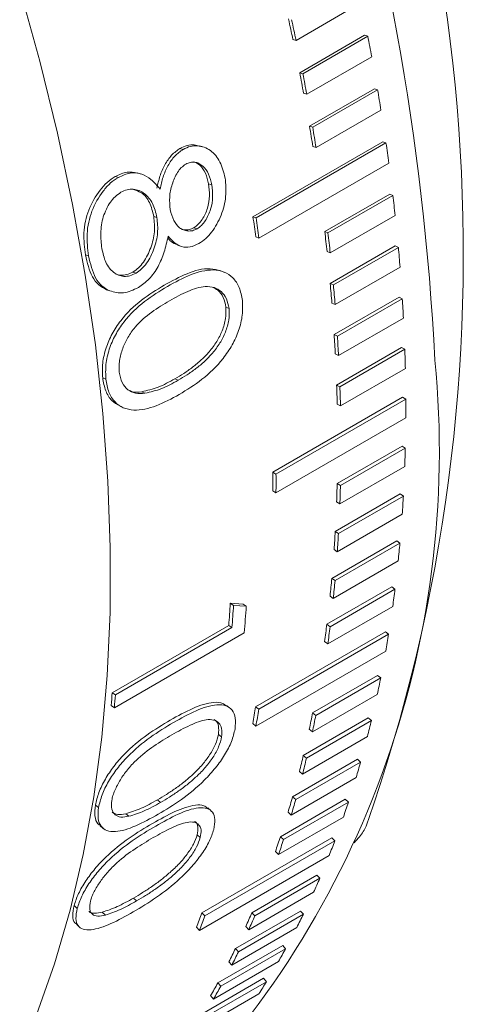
# Model space of a CAD drawing. Header units: inches. Extents: x 0.03 to 5.47, y 0.02 to 4.23.
# Tile 26 of 32: x 5.1241 to 5.1724, y 3.7534 to 3.8606. Entities that reach past the tile are written whole.
import ezdxf

# ---------------------------------------------------------------- set-up
doc = ezdxf.new("R2010")
doc.units = ezdxf.units.IN
doc.header["$LTSCALE"] = 0.5
doc.header["$MEASUREMENT"] = 0

msp = doc.modelspace()

# ---------------------------------------------------------------- linework, layer by layer
at = {"color": 7, "linetype": 'Continuous', "lineweight": 18}
for p, q in [((5.1612618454, 3.8624450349), (5.1541907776, 3.8583629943)), ((5.1538502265, 3.8584498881), (5.1541907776, 3.8583629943)), ((5.1545889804, 3.854832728), (5.1616600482, 3.8589147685)), ((5.1549315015, 3.8547361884), (5.1620025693, 3.858818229)), ((5.1616600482, 3.8589147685), (5.1620025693, 3.858818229)), ((5.1624304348, 3.8565849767), (5.155359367, 3.8525029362)), ((5.1545889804, 3.854832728), (5.1549315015, 3.8547361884)), ((5.1556575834, 3.8490163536), (5.1627286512, 3.8530983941)), ((5.1560029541, 3.8489043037), (5.1630740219, 3.8529863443)), ((5.1627286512, 3.8530983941), (5.1630740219, 3.8529863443)), ((5.1550157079, 3.8526054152), (5.155359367, 3.8525029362)), ((5.1634415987, 3.8507718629), (5.1563705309, 3.8466898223)), ((5.1556575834, 3.8490163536), (5.1560029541, 3.8489043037)), ((5.1418893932, 3.8465010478), (5.1415465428, 3.8465992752)), ((5.1440277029, 3.8467753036), (5.1436890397, 3.8468744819)), ((5.1494973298, 3.8391691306), (5.1636394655, 3.8473332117)), ((5.1498451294, 3.8390417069), (5.163987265, 3.847205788)), ((5.1560241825, 3.8468077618), (5.1563705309, 3.8466898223)), ((5.1636394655, 3.8473332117), (5.163987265, 3.847205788)), ((5.1642941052, 3.8450127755), (5.1501519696, 3.8368486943)), ((5.1348371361, 3.8434508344), (5.1344947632, 3.843546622)), ((5.1372261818, 3.8438500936), (5.1368881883, 3.843946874)), ((5.1446590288, 3.8427389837), (5.1450043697, 3.8426271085)), ((5.1573203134, 3.8375442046), (5.1643913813, 3.8416262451)), ((5.1576701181, 3.8374015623), (5.1647411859, 3.8414836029)), ((5.1643913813, 3.8416262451), (5.1647411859, 3.8414836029)), ((5.1386933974, 3.8391821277), (5.1390387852, 3.8390699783)), ((5.1494973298, 3.8391691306), (5.1498451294, 3.8390417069)), ((5.1649869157, 3.8393147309), (5.1579158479, 3.8352326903)), ((5.1430631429, 3.8379713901), (5.1434100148, 3.8378501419)), ((5.1498033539, 3.8369819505), (5.1501519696, 3.8368486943)), ((5.1573203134, 3.8375442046), (5.1576701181, 3.8374015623)), ((5.141268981, 3.8360793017), (5.1416199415, 3.8359546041)), ((5.1579124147, 3.8319024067), (5.1649834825, 3.8359844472)), ((5.1582637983, 3.8317447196), (5.1653348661, 3.8358267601)), ((5.1649834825, 3.8359844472), (5.1653348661, 3.8358267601)), ((5.1315844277, 3.834899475), (5.1312390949, 3.835011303)), ((5.1575653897, 3.8353811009), (5.1579158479, 3.8352326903)), ((5.1655191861, 3.8336846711), (5.1584481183, 3.8296026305)), ((5.1364109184, 3.8331492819), (5.1367581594, 3.8330256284)), ((5.1463311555, 3.8331486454), (5.1459875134, 3.8332834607)), ((5.1579124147, 3.8319024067), (5.1582637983, 3.8317447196)), ((5.1338916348, 3.8311022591), (5.1335442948, 3.8312265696)), ((5.1583439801, 3.8263326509), (5.1654150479, 3.8304146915)), ((5.1654150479, 3.8304146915), (5.1657675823, 3.8302421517)), ((5.1465480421, 3.8293139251), (5.1468984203, 3.8291662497)), ((5.1580962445, 3.8297660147), (5.1584481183, 3.8296026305)), ((5.1586965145, 3.8261601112), (5.1657675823, 3.8302421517)), ((5.165890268, 3.8281294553), (5.1588192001, 3.8240474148)), ((5.1583439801, 3.8263326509), (5.1586965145, 3.8261601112)), ((5.1584663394, 3.8242255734), (5.1588192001, 3.8240474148)), ((5.1586144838, 3.820841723), (5.1656855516, 3.8249237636)), ((5.1589677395, 3.8206545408), (5.1660388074, 3.8247365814)), ((5.1656855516, 3.8249237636), (5.1660388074, 3.8247365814)), ((5.1660997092, 3.8226558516), (5.1590286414, 3.818573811)), ((5.1334758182, 3.8214728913), (5.1331254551, 3.8216204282)), ((5.1409944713, 3.8215199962), (5.1413459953, 3.8213607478)), ((5.1586144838, 3.820841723), (5.1589677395, 3.8206545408)), ((5.1373807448, 3.8201158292), (5.1377321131, 3.8199583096)), ((5.1349763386, 3.8185566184), (5.13533286, 3.8183963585)), ((5.1516525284, 3.8113542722), (5.165794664, 3.8195183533)), ((5.1520060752, 3.8111526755), (5.1661482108, 3.8193167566)), ((5.1586752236, 3.8187665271), (5.1590286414, 3.818573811)), ((5.165794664, 3.8195183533), (5.1661482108, 3.8193167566)), ((5.1661472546, 3.8172705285), (5.152005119, 3.8091064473)), ((5.1586711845, 3.8101230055), (5.1657422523, 3.814205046)), ((5.1590245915, 3.80990724), (5.1660956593, 3.8139892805)), ((5.1660956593, 3.8139892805), (5.1657422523, 3.814205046)), ((5.1516525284, 3.8113542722), (5.1520060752, 3.8111526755)), ((5.1660328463, 3.8119800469), (5.1589617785, 3.8078980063)), ((5.1590245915, 3.80990724), (5.1586711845, 3.8101230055)), ((5.1516515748, 3.8093134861), (5.152005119, 3.8091064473)), ((5.1584573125, 3.8049082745), (5.1655283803, 3.8089903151)), ((5.1655283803, 3.8089903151), (5.165881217, 3.8087606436)), ((5.1589617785, 3.8078980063), (5.1586085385, 3.8081191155)), ((5.1588101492, 3.8046786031), (5.165881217, 3.8087606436)), ((5.1657566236, 3.8067908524), (5.1586855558, 3.8027088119)), ((5.1584573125, 3.8049082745), (5.1588101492, 3.8046786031)), ((5.1580822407, 3.7997984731), (5.1651533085, 3.8038805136)), ((5.1584340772, 3.7995551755), (5.165505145, 3.8036372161)), ((5.1651533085, 3.8038805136), (5.165505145, 3.8036372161)), ((5.1583330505, 3.8029437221), (5.1586855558, 3.8027088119)), ((5.1653189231, 3.8017092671), (5.1582478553, 3.7976272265)), ((5.1580822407, 3.7997984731), (5.1584340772, 3.7995551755)), ((5.1575464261, 3.7947998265), (5.164617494, 3.798881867)), ((5.1578968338, 3.7945431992), (5.1649679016, 3.7986252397)), ((5.164617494, 3.798881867), (5.1649679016, 3.7986252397)), ((5.1578965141, 3.7978756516), (5.1582478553, 3.7976272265)), ((5.1470299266, 3.797087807), (5.148417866, 3.7970054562)), ((5.1473825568, 3.7968547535), (5.1470299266, 3.797087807)), ((5.1473825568, 3.7968547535), (5.1487703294, 3.7967699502)), ((5.1487703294, 3.7967699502), (5.148417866, 3.7970054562)), ((5.1647202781, 3.7967414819), (5.1576492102, 3.7926594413)), ((5.1341633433, 3.7873577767), (5.1468550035, 3.7946845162)), ((5.1485388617, 3.7938878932), (5.1343967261, 3.785723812)), ((5.134515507, 3.7871183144), (5.1472071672, 3.7944450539)), ((5.1472071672, 3.7944450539), (5.1468550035, 3.7946845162)), ((5.1497794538, 3.7858363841), (5.1639215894, 3.7940004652)), ((5.1575464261, 3.7947998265), (5.1578968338, 3.7945431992)), ((5.1639215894, 3.7940004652), (5.1642701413, 3.7937308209)), ((5.1501280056, 3.7855667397), (5.1642701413, 3.7937308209)), ((5.1572994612, 3.7929210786), (5.1576492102, 3.7926594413)), ((5.1639614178, 3.7918935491), (5.1498192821, 3.783729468)), ((5.1559953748, 3.7851602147), (5.1630664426, 3.7892422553)), ((5.1563416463, 3.7848778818), (5.1634127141, 3.7889599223)), ((5.1630664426, 3.7892422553), (5.1634127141, 3.7889599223)), ((5.134515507, 3.7871183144), (5.1341633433, 3.7873577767)), ((5.1630432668, 3.787171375), (5.155972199, 3.7830893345)), ((5.1343967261, 3.785723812), (5.1340448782, 3.7859669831)), ((5.1469489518, 3.7857187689), (5.1466025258, 3.7859803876)), ((5.1497794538, 3.7858363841), (5.1501280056, 3.7855667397)), ((5.1549820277, 3.7805309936), (5.1620530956, 3.7846130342)), ((5.155325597, 3.7802363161), (5.1623966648, 3.7843183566)), ((5.1559953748, 3.7851602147), (5.1563416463, 3.7848778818)), ((5.1620530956, 3.7846130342), (5.1623966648, 3.7843183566)), ((5.1494715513, 3.7840039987), (5.1498192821, 3.783729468)), ((5.1556269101, 3.7833764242), (5.155972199, 3.7830893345)), ((5.1457389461, 3.7828173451), (5.1460871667, 3.7825456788)), ((5.1619669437, 3.7825807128), (5.1548958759, 3.7784986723)), ((5.1538117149, 3.7760364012), (5.1608827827, 3.7801184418)), ((5.1549820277, 3.7805309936), (5.155325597, 3.7802363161)), ((5.1608827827, 3.7801184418), (5.1612232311, 3.7798117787)), ((5.1541521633, 3.7757297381), (5.1612232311, 3.7798117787)), ((5.1607337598, 3.7781271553), (5.153662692, 3.7740451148)), ((5.1545534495, 3.7787979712), (5.1548958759, 3.7784986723)), ((5.1390908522, 3.7756974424), (5.1394372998, 3.7754160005)), ((5.1524858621, 3.7716819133), (5.1595569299, 3.7757639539)), ((5.1538117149, 3.7760364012), (5.1541521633, 3.7757297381)), ((5.1595569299, 3.7757639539), (5.1598938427, 3.7754456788)), ((5.1326776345, 3.7748444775), (5.1323293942, 3.7751160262)), ((5.1449040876, 3.7745314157), (5.1445627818, 3.7748230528)), ((5.1528227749, 3.7713636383), (5.1598938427, 3.7754456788)), ((5.1356412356, 3.774190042), (5.1359879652, 3.7739100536)), ((5.1593452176, 3.7738161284), (5.1522741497, 3.7697340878)), ((5.1533235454, 3.7743562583), (5.153662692, 3.7740451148)), ((5.1328461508, 3.7728556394), (5.1331958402, 3.7725742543)), ((5.1434194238, 3.7718866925), (5.143761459, 3.7715858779)), ((5.1439350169, 3.7633907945), (5.1580771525, 3.7715548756)), ((5.1524858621, 3.7716819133), (5.1528227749, 3.7713636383)), ((5.1580771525, 3.7715548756), (5.1584101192, 3.7712253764)), ((5.1442679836, 3.7630612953), (5.1584101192, 3.7712253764)), ((5.1578030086, 3.7696528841), (5.1436608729, 3.761488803)), ((5.1519386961, 3.7700566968), (5.1522741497, 3.7697340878)), ((5.1493741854, 3.7634142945), (5.1564452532, 3.7674963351)), ((5.1497028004, 3.7630739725), (5.1567738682, 3.767156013)), ((5.1567738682, 3.767156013), (5.1564452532, 3.7674963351)), ((5.1364861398, 3.7650079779), (5.1368256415, 3.7646980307)), ((5.1561090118, 3.7656424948), (5.1490379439, 3.7615604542)), ((5.1303553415, 3.7638818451), (5.1300132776, 3.7641825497)), ((5.1330791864, 3.763463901), (5.1334190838, 3.7631553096)), ((5.1439350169, 3.7633907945), (5.1442679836, 3.7630612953)), ((5.1475921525, 3.7595112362), (5.1546632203, 3.7635932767)), ((5.1479160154, 3.759160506), (5.1549870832, 3.7632425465)), ((5.1497028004, 3.7630739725), (5.1493741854, 3.7634142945)), ((5.1546632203, 3.7635932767), (5.1549870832, 3.7632425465)), ((5.1302622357, 3.7621474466), (5.1306047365, 3.7618377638)), ((5.1433295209, 3.7618224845), (5.1436608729, 3.761488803)), ((5.154265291, 3.7617898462), (5.1471942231, 3.7577078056)), ((5.1490379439, 3.7615604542), (5.1487110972, 3.7619048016)), ((5.1456621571, 3.7557684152), (5.1527332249, 3.7598504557)), ((5.1527332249, 3.7598504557), (5.1530519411, 3.7594897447)), ((5.1459808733, 3.7554077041), (5.1530519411, 3.7594897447)), ((5.1475921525, 3.7595112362), (5.1479160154, 3.759160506)), ((5.1522740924, 3.7580996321), (5.1452030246, 3.7540175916)), ((5.1468722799, 3.7580623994), (5.1471942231, 3.7577078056)), ((5.1435865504, 3.7521903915), (5.1506576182, 3.7562724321)), ((5.1438997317, 3.751820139), (5.1509707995, 3.7559021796)), ((5.1456621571, 3.7557684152), (5.1459808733, 3.7554077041)), ((5.1506576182, 3.7562724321), (5.1509707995, 3.7559021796)), ((5.150137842, 3.7545763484), (5.1430667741, 3.7504943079)), ((5.1448863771, 3.7543819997), (5.1452030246, 3.7540175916))]:
    msp.add_line(p, q, dxfattribs=at)
at = {"color": 7, "linetype": 'Continuous', "lineweight": 18, "flags": 128}
for points in [[(5.1240833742, 3.8639548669), (5.126273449, 3.8560855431), (5.1281970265, 3.8482603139), (5.1298500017, 3.8404958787), (5.1312288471, 3.8328088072), (5.1323306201, 3.8252155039), (5.1331529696, 3.8177321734), (5.1336941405, 3.8103747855), (5.1339529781, 3.8031590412)], [(5.1339529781, 3.8031590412), (5.1339289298, 3.7961003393), (5.1336220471, 3.7892137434), (5.1330329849, 3.7825139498), (5.1321630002, 3.7760152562), (5.1310139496, 3.7697315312), (5.1295882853, 3.7636761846), (5.1278890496, 3.7578621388), (5.1259198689, 3.7523018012)]]:
    msp.add_lwpolyline(points, dxfattribs=at)
at = {"color": 7, "linetype": 'Continuous', "lineweight": 18}
for centre, radius, start, end in [((4.892984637, 3.8096390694), 0.2766745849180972, 2.8859817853, 32.3911825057), ((4.9838305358, 3.835090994), 0.1885827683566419, 340.722436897, 27.5810270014), ((4.9079438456, 3.8063134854), 0.2513725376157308, 11.9704340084, 12.4936376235), ((4.9076286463, 3.8060875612), 0.2520428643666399, 11.9704340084, 12.4936376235), ((4.9235036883, 3.811966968), 0.243057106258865, 10.5777754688, 11.1137961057), ((4.9167244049, 3.8081060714), 0.2424106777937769, 10.5777754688, 11.1137961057), ((4.9164326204, 3.8078849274), 0.2430571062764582, 10.5777754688, 11.1137961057), ((4.9325690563, 3.8135876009), 0.2338478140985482, 9.1494678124, 9.6994706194), ((4.925765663, 3.8097223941), 0.2332258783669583, 9.1494678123, 9.6994706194), ((4.9254979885, 3.8095055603), 0.2338478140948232, 9.1494678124, 9.6994706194), ((4.9418354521, 3.8150049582), 0.224473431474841, 7.6823514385, 8.2475623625), ((4.9512414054, 3.8161960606), 0.2149921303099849, 6.1731022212, 6.7548108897), ((4.9279363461, 3.8070539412), 0.2238764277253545, 7.6823514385, 8.2475623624), ((4.9276933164, 3.806840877), 0.2244734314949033, 7.6823514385, 8.2475623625), ((4.9443883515, 3.8123239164), 0.2144203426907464, 6.1731022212, 6.7548108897), ((4.9441703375, 3.81211402), 0.2149921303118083, 6.1731022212, 6.7548108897), ((4.9607249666, 3.8171417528), 0.2054612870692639, 4.6182252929, 5.2177871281), ((4.9538466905, 3.8132670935), 0.2049148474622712, 4.6182252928, 5.2177871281), ((4.9536538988, 3.8130597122), 0.2054612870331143, 4.6182252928, 5.2177871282), ((4.9702243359, 3.8178269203), 0.1959369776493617, 3.0140513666, 3.6328886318), ((4.9633207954, 3.8139504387), 0.1954158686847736, 3.0140513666, 3.6328886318), ((4.963153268, 3.8137448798), 0.1959369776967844, 3.0140513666, 3.6328886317), ((4.9796784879, 3.8182406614), 0.1864734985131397, 1.3567365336, 1.9963379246), ((5.0682622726, 3.8135712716), 0.101539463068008, 313.8692949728, 5.6507223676), ((4.9727498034, 3.8143630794), 0.1859775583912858, 1.3567365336, 1.9963379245), ((4.9726074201, 3.8141586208), 0.1864734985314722, 1.3567365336, 1.9963379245), ((4.989027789, 3.8183764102), 0.17712291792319, 359.6422666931, 0.3041850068), ((4.9982145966, 3.8182320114), 0.1679346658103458, 357.8664680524, 358.5523153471), ((4.9750031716, 3.8104164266), 0.1766518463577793, 359.6422666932, 0.3041850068), ((4.9748856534, 3.8102123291), 0.1771229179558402, 359.6422666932, 0.3041850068), ((4.9912366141, 3.8143544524), 0.1674880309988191, 357.8664680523, 358.5523153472), ((4.9911435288, 3.8141499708), 0.167934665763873, 357.8664680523, 358.5523153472), ((5.007183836, 3.8178097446), 0.1589551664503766, 356.025025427, 356.7364649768), ((5.0001819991, 3.8139333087), 0.1585324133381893, 356.025025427, 356.7364649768), ((5.0001127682, 3.813727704), 0.1589551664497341, 356.025025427, 356.7364649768), ((5.0158835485, 3.8171162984), 0.1502275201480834, 354.113510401, 354.8522446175), ((5.0088585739, 3.8132417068), 0.1498279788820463, 354.113510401, 354.8522446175), ((5.0088124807, 3.8130342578), 0.1502275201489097, 354.113510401, 354.8522446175), ((5.0242654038, 3.8161626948), 0.1417912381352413, 352.1274217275, 352.8951751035), ((4.9913813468, 3.807208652), 0.1559772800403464, 355.3944995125, 356.2796544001), ((4.9913189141, 3.8070025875), 0.1563932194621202, 355.3944995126, 356.2796544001), ((4.9947497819, 3.8076895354), 0.1544071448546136, 354.871787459, 355.9446901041), ((5.0172181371, 3.8122906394), 0.1414141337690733, 352.1274217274, 352.8951751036), ((5.017194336, 3.8120806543), 0.1417912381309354, 352.1274217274, 352.8951751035), ((5.0322851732, 3.8149641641), 0.1336820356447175, 350.0622406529, 350.8607366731), ((5.0399031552, 3.8135399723), 0.1259316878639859, 347.9135040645, 348.7444349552), ((4.9819214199, 3.7996250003), 0.1527353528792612, 354.8696000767, 355.3932210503), ((4.9818676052, 3.7994182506), 0.1531426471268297, 354.8696000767, 355.3932210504), ((5.0181455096, 3.8070132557), 0.1333264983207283, 350.0622406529, 350.8607366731), ((5.0181430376, 3.806800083), 0.1336820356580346, 350.062240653, 350.8607366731), ((5.0328142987, 3.8096748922), 0.1255967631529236, 347.9135040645, 348.7444349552), ((5.0328320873, 3.8094579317), 0.125931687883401, 347.9135040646, 348.7444349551), ((5.0470845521, 3.8119132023), 0.1185679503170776, 345.6768984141, 346.541886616), ((5.0399765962, 3.8080524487), 0.1182526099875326, 345.676898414, 346.5418866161), ((5.0400134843, 3.8078311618), 0.1185679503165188, 345.6768984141, 346.541886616), ((5.0537997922, 3.8101104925), 0.1116145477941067, 343.3483771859, 344.2489275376), ((5.0466739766, 3.8062545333), 0.1113177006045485, 343.348377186, 344.2489275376), ((5.0467287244, 3.8060284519), 0.1116145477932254, 343.348377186, 344.2489275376), ((5.0600247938, 3.8081617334), 0.1050912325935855, 340.9243040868, 341.8617459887), ((5.0528824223, 3.8043109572), 0.1048117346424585, 340.9243040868, 341.8617459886), ((5.052953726, 3.8040796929), 0.1050912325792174, 340.9243040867, 341.8617459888), ((5.0657411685, 3.8060997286), 0.0990139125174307, 338.4016230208, 339.3770423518), ((5.0709363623, 3.8039598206), 0.0933948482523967, 335.7780541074, 336.7922154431), ((5.0515125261, 3.7981723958), 0.098750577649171, 338.4016230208, 339.3770423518), ((5.0515990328, 3.7979356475), 0.0990139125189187, 338.4016230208, 339.3770423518), ((5.0637649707, 3.8001202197), 0.09314645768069, 335.7780541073, 336.7922154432), ((5.0638652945, 3.7998777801), 0.0933948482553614, 335.7780541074, 336.7922154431), ((5.0756037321, 3.801779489), 0.0882429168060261, 333.0523123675, 334.105573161), ((5.0684199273, 3.7979456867), 0.088008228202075, 333.0523123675, 334.105573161), ((5.0685326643, 3.7976974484), 0.0882429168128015, 333.0523123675, 334.1055731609), ((5.0797425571, 3.7995979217), 0.0835639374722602, 330.2243422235, 331.3165620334), ((5.0725477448, 3.7957699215), 0.0833416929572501, 330.2243422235, 331.3165620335), ((5.0726714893, 3.7955158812), 0.0835639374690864, 330.2243422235, 331.3165620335), ((5.0833579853, 3.797455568), 0.079361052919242, 327.2955567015, 328.4260062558)]:
    msp.add_arc(centre, radius, start, end, dxfattribs=at)
for points, knots in [([(5.139037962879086, 3.842269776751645), (5.139133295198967, 3.842711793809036), (5.139323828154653, 3.843595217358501), (5.139861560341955, 3.844844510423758), (5.140608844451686, 3.845929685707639), (5.141234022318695, 3.846376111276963), (5.141546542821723, 3.846599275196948)], [0, 0, 0, 0, 0.2504191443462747, 0.5004923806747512, 0.7503008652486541, 1, 1, 1, 1]), ([(5.139382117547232, 3.842164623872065), (5.13947725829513, 3.842607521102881), (5.139667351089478, 3.843492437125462), (5.14020452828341, 3.844743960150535), (5.140951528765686, 3.845830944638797), (5.141576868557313, 3.846277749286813), (5.141889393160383, 3.846501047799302)], [0, 0, 0, 0, 0.2506539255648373, 0.5008107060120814, 0.7505213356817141, 1, 1, 1, 1]), ([(5.141546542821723, 3.846599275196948), (5.141805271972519, 3.846721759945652), (5.142322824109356, 3.846966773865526), (5.14305700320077, 3.847017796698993), (5.14349198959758, 3.846906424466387), (5.143683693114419, 3.846857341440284)], [0, 0, 0, 0, 0.3585984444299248, 0.7173269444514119, 1, 1, 1, 1]), ([(5.141889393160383, 3.846501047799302), (5.142148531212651, 3.846624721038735), (5.142666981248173, 3.846872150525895), (5.143452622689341, 3.846907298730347), (5.144197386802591, 3.846761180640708), (5.145090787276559, 3.846272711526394), (5.146000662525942, 3.845211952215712), (5.146313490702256, 3.843988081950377), (5.146470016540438, 3.843375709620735)], [0, 0, 0, 0, 0.1249598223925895, 0.2500035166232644, 0.3756328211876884, 0.5003272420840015, 0.7499851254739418, 1, 1, 1, 1]), ([(5.142174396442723, 3.844886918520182), (5.142008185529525, 3.844771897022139), (5.141675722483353, 3.844541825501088), (5.14112848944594, 3.843806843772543), (5.140654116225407, 3.842709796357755), (5.140349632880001, 3.841280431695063), (5.140437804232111, 3.840395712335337), (5.140482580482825, 3.839946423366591)], [0, 0, 0, 0, 0.1249981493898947, 0.2500272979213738, 0.4997135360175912, 0.7459384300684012, 1, 1, 1, 1]), ([(5.145004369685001, 3.842627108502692), (5.144912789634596, 3.843031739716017), (5.144730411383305, 3.843837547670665), (5.144181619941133, 3.844591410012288), (5.143629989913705, 3.844983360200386), (5.143159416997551, 3.845131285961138), (5.142664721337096, 3.845112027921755), (5.142339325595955, 3.84496263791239), (5.142174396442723, 3.844886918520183)], [0, 0, 0, 0, 0.2509038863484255, 0.4996657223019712, 0.6344964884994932, 0.7581042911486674, 0.8773934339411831, 1, 1, 1, 1]), ([(5.144659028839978, 3.84273898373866), (5.144567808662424, 3.843143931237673), (5.144386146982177, 3.843950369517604), (5.143833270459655, 3.844689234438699), (5.143345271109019, 3.845063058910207), (5.143084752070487, 3.845128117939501), (5.14299391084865, 3.845150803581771)], [0, 0, 0, 0, 0.3551517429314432, 0.7072718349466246, 0.8979276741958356, 1, 1, 1, 1]), ([(5.131239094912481, 3.835011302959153), (5.131143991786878, 3.835793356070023), (5.131000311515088, 3.836974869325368), (5.131217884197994, 3.838663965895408), (5.131717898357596, 3.840311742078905), (5.132554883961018, 3.841778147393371), (5.133599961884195, 3.842950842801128), (5.134191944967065, 3.8433449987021), (5.13449476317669, 3.84354662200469)], [0, 0, 0, 0, 0.2499180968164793, 0.3775722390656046, 0.5002274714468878, 0.7513351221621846, 0.8727999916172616, 1, 1, 1, 1]), ([(5.131584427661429, 3.834899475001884), (5.131488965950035, 3.835683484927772), (5.13134477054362, 3.83686773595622), (5.131561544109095, 3.838560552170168), (5.132059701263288, 3.840207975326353), (5.132897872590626, 3.841681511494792), (5.133943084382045, 3.842857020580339), (5.134537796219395, 3.843252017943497), (5.134837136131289, 3.843450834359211)], [0, 0, 0, 0, 0.2502112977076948, 0.3779454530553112, 0.5006578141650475, 0.7506267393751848, 0.8744814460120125, 1, 1, 1, 1]), ([(5.13449476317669, 3.84354662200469), (5.13492912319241, 3.84375523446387), (5.13574186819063, 3.84414557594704), (5.136519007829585, 3.843987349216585), (5.13688081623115, 3.843913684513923)], [0, 0, 0, 0, 0.5344357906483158, 1, 1, 1, 1]), ([(5.134837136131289, 3.843450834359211), (5.135268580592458, 3.843648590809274), (5.136131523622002, 3.844044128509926), (5.137381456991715, 3.843893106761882), (5.13847948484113, 3.843227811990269), (5.139063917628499, 3.842539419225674), (5.139382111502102, 3.842164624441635)], [0, 0, 0, 0, 0.2495373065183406, 0.4991059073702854, 0.7272886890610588, 1, 1, 1, 1]), ([(5.146470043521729, 3.843375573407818), (5.146526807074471, 3.842718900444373), (5.146640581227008, 3.841402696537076), (5.146105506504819, 3.839279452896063), (5.145236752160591, 3.837735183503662), (5.144353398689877, 3.836747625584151), (5.143857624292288, 3.836413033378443), (5.143602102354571, 3.836240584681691)], [0, 0, 0, 0, 0.2495250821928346, 0.5001361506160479, 0.7499080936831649, 0.8711027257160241, 0.9999999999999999, 0.9999999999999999, 0.9999999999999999, 0.9999999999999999]), ([(5.139038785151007, 3.839069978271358), (5.138909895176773, 3.839607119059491), (5.138652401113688, 3.840680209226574), (5.137706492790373, 3.841770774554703), (5.136686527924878, 3.842209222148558), (5.135778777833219, 3.842150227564), (5.135330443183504, 3.841931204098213), (5.13510622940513, 3.841821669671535)], [0, 0, 0, 0, 0.2504352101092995, 0.5003149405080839, 0.7497649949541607, 0.8748565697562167, 1, 1, 1, 1]), ([(5.138693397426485, 3.839182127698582), (5.13856321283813, 3.839712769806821), (5.138303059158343, 3.840773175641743), (5.137470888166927, 3.841821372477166), (5.136759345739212, 3.84203250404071), (5.136465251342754, 3.842119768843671)], [0, 0, 0, 0, 0.3701395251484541, 0.7396663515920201, 1, 1, 1, 1]), ([(5.143063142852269, 3.837971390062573), (5.143227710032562, 3.838085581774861), (5.143552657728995, 3.838311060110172), (5.144098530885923, 3.839015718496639), (5.144609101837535, 3.84007835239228), (5.144821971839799, 3.841473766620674), (5.144713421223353, 3.842316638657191), (5.144659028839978, 3.84273898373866)], [0, 0, 0, 0, 0.1267888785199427, 0.2503521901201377, 0.4999522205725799, 0.7494367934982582, 0.9999999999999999, 0.9999999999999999, 0.9999999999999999, 0.9999999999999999]), ([(5.143410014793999, 3.837850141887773), (5.143574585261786, 3.837964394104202), (5.143899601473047, 3.838190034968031), (5.144445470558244, 3.838895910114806), (5.144955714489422, 3.839960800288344), (5.145167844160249, 3.841358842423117), (5.145058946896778, 3.842203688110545), (5.145004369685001, 3.842627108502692)], [0, 0, 0, 0, 0.1265956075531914, 0.2500182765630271, 0.4995284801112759, 0.7491733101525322, 1, 1, 1, 1]), ([(5.13510622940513, 3.841821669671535), (5.134892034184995, 3.841675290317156), (5.134477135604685, 3.841391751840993), (5.133942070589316, 3.840743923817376), (5.133501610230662, 3.839995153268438), (5.133068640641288, 3.838872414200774), (5.132839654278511, 3.837359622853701), (5.13297176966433, 3.836266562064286), (5.133037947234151, 3.835719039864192)], [0, 0, 0, 0, 0.1285204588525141, 0.2489455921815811, 0.3735581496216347, 0.5000905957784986, 0.7495916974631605, 1, 1, 1, 1]), ([(5.136410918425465, 3.833149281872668), (5.136618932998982, 3.833288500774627), (5.137034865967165, 3.833566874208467), (5.137759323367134, 3.834428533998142), (5.138418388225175, 3.835771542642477), (5.138856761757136, 3.837538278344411), (5.138747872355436, 3.838633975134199), (5.138693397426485, 3.839182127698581)], [0, 0, 0, 0, 0.1252994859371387, 0.2505410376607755, 0.5002197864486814, 0.7499711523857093, 1, 1, 1, 1]), ([(5.136758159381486, 3.833025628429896), (5.136966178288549, 3.833164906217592), (5.137382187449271, 3.833443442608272), (5.138106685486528, 3.834306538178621), (5.13876535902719, 3.835652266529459), (5.139202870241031, 3.837422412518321), (5.139093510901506, 3.838520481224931), (5.139038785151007, 3.839069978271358)], [0, 0, 0, 0, 0.1251182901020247, 0.2502193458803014, 0.4998076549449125, 0.7496930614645, 1, 1, 1, 1]), ([(5.140482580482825, 3.839946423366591), (5.140590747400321, 3.839529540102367), (5.14079858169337, 3.838728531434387), (5.141366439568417, 3.838028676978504), (5.141918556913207, 3.837702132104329), (5.142394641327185, 3.837602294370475), (5.142898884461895, 3.837608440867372), (5.143239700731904, 3.83776960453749), (5.143410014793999, 3.837850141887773)], [0, 0, 0, 0, 0.2600763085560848, 0.4997163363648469, 0.6250069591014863, 0.7500214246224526, 0.875079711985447, 1, 1, 1, 1]), ([(5.141683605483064, 3.837823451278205), (5.141804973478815, 3.837790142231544), (5.142081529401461, 3.837714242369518), (5.142552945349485, 3.837732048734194), (5.142893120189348, 3.837891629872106), (5.143063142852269, 3.837971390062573)], [0, 0, 0, 0, 0.2811880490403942, 0.6407308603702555, 1, 1, 1, 1]), ([(5.140258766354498, 3.837038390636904), (5.140128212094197, 3.836465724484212), (5.139871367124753, 3.835339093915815), (5.139205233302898, 3.833716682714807), (5.138232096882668, 3.832305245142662), (5.137422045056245, 3.831742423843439), (5.137017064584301, 3.831461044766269)], [0, 0, 0, 0, 0.2546623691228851, 0.501008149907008, 0.7505320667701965, 0.9999999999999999, 0.9999999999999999, 0.9999999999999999, 0.9999999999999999]), ([(5.14127786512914, 3.836098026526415), (5.14103398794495, 3.83619891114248), (5.1406346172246, 3.83636411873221), (5.140329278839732, 3.836714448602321), (5.14021039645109, 3.836850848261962)], [0, 0, 0, 0, 0.6106536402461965, 1, 1, 1, 1]), ([(5.143602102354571, 3.836240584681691), (5.143282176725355, 3.836088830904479), (5.142642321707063, 3.835785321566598), (5.141705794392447, 3.83585824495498), (5.140900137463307, 3.836299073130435), (5.14047270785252, 3.836791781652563), (5.140258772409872, 3.837038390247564)], [0, 0, 0, 0, 0.2496017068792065, 0.4992063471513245, 0.7493446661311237, 1, 1, 1, 1]), ([(5.133037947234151, 3.835719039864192), (5.133157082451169, 3.835191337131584), (5.133337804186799, 3.834390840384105), (5.133824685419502, 3.833565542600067), (5.134294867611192, 3.833089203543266), (5.134837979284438, 3.832782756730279), (5.135441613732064, 3.832645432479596), (5.136092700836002, 3.832703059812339), (5.136532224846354, 3.832916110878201), (5.136758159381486, 3.833025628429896)], [0, 0, 0, 0, 0.2499763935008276, 0.379200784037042, 0.5002756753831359, 0.6286357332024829, 0.7494297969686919, 0.8711959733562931, 1, 1, 1, 1]), ([(5.133544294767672, 3.831226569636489), (5.133246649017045, 3.831385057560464), (5.132651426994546, 3.831701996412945), (5.131746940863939, 3.832894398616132), (5.131442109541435, 3.834165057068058), (5.131239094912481, 3.835011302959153)], [0, 0, 0, 0, 0.2504242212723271, 0.500789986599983, 1, 1, 1, 1]), ([(5.133891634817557, 3.831102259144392), (5.133593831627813, 3.83126159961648), (5.132998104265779, 3.831580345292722), (5.132093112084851, 3.832777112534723), (5.131787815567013, 3.834050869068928), (5.131584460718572, 3.834899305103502)], [0, 0, 0, 0, 0.250248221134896, 0.5005981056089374, 1, 1, 1, 1]), ([(5.139836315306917, 3.83171903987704), (5.140663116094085, 3.832167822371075), (5.142313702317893, 3.833063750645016), (5.14446758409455, 3.833674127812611), (5.145602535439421, 3.833379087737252), (5.145985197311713, 3.83327961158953)], [0, 0, 0, 0, 0.3994948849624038, 0.7975328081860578, 0.9999999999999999, 0.9999999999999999, 0.9999999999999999, 0.9999999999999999]), ([(5.134553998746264, 3.832919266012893), (5.13473317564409, 3.832867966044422), (5.135106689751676, 3.832761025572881), (5.135746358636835, 3.832828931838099), (5.136185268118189, 3.833040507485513), (5.136410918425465, 3.833149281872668)], [0, 0, 0, 0, 0.3093828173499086, 0.644942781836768, 1, 1, 1, 1]), ([(5.140184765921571, 3.831586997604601), (5.141013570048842, 3.832040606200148), (5.142668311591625, 3.832946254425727), (5.144806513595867, 3.833496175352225), (5.146363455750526, 3.833224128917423), (5.147344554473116, 3.832565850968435), (5.14807239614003, 3.831517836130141), (5.148252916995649, 3.830543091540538), (5.148343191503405, 3.830055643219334)], [0, 0, 0, 0, 0.2503113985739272, 0.4997570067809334, 0.6292181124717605, 0.7498654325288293, 0.8749132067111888, 1, 1, 1, 1]), ([(5.133125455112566, 3.821620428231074), (5.13310213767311, 3.822153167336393), (5.133056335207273, 3.823199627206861), (5.133446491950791, 3.824879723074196), (5.134126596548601, 3.82646426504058), (5.135376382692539, 3.828355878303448), (5.137340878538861, 3.830196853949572), (5.1389996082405, 3.831208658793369), (5.139836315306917, 3.83171903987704)], [0, 0, 0, 0, 0.1268880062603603, 0.2492462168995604, 0.3680026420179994, 0.4939742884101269, 0.744747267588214, 1, 1, 1, 1]), ([(5.13347581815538, 3.821472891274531), (5.133452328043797, 3.822006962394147), (5.133406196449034, 3.823055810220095), (5.133797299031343, 3.824745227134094), (5.134477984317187, 3.826332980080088), (5.135729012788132, 3.828224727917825), (5.137689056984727, 3.830064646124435), (5.139348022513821, 3.831076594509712), (5.140184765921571, 3.831586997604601)], [0, 0, 0, 0, 0.1271002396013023, 0.2496087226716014, 0.369758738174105, 0.4943922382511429, 0.7449832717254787, 0.9999999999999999, 0.9999999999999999, 0.9999999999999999, 0.9999999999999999]), ([(5.137017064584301, 3.831461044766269), (5.136471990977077, 3.831205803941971), (5.135381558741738, 3.830695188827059), (5.134388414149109, 3.830966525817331), (5.133891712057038, 3.831102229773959)], [0, 0, 0, 0, 0.4998693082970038, 1, 1, 1, 1]), ([(5.146898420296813, 3.829166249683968), (5.146822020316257, 3.829544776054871), (5.146669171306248, 3.830302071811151), (5.146057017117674, 3.83105852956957), (5.145264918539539, 3.83151548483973), (5.144036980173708, 3.831629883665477), (5.142361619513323, 3.831099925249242), (5.141065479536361, 3.830386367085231), (5.140399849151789, 3.830019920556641)], [0, 0, 0, 0, 0.1250051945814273, 0.2500906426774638, 0.368834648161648, 0.5000868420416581, 0.743270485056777, 1, 1, 1, 1]), ([(5.146548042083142, 3.829313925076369), (5.146470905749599, 3.829689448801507), (5.146316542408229, 3.83044093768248), (5.145754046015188, 3.831175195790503), (5.145273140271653, 3.831403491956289), (5.145064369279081, 3.831502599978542)], [0, 0, 0, 0, 0.3611102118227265, 0.7226449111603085, 1, 1, 1, 1]), ([(5.140399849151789, 3.830019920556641), (5.139755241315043, 3.829631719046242), (5.138468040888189, 3.828856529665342), (5.136894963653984, 3.82752273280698), (5.135855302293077, 3.826080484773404), (5.13525990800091, 3.824830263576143), (5.134978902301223, 3.823737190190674), (5.134891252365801, 3.822867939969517), (5.134918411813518, 3.822461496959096), (5.134931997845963, 3.822258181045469)], [0, 0, 0, 0, 0.2502827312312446, 0.499783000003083, 0.6296562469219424, 0.7495963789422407, 0.8745963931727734, 0.9372690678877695, 1, 1, 1, 1]), ([(5.140994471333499, 3.821519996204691), (5.141317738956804, 3.821711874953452), (5.141964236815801, 3.822095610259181), (5.142938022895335, 3.822784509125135), (5.143873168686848, 3.82355961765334), (5.144769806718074, 3.82448247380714), (5.145564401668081, 3.825523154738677), (5.146187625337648, 3.826759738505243), (5.146575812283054, 3.828076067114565), (5.146557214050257, 3.828905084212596), (5.146548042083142, 3.829313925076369)], [0, 0, 0, 0, 0.1252352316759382, 0.2504559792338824, 0.3824737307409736, 0.5007492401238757, 0.630531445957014, 0.7504286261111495, 0.876920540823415, 1, 1, 1, 1]), ([(5.148343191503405, 3.830055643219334), (5.148365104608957, 3.829529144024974), (5.148409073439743, 3.82847271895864), (5.147989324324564, 3.82677424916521), (5.147254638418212, 3.825150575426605), (5.145942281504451, 3.823240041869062), (5.143958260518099, 3.821341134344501), (5.142300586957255, 3.820327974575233), (5.141470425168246, 3.819820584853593)], [0, 0, 0, 0, 0.1246770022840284, 0.2501654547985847, 0.3715577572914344, 0.5002851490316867, 0.7497431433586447, 1, 1, 1, 1]), ([(5.141345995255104, 3.821360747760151), (5.141669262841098, 3.821552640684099), (5.14231576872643, 3.82193640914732), (5.143289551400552, 3.822625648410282), (5.1442246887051, 3.823401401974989), (5.145121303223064, 3.824325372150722), (5.145915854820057, 3.825367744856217), (5.146538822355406, 3.82660665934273), (5.146926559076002, 3.827925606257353), (5.146907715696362, 3.828756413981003), (5.146898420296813, 3.829166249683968)], [0, 0, 0, 0, 0.1251268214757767, 0.2502423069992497, 0.3821593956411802, 0.5003660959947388, 0.630119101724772, 0.7500678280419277, 0.8767089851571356, 1, 1, 1, 1]), ([(5.134931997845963, 3.822258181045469), (5.135016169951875, 3.821853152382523), (5.135182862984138, 3.821051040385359), (5.135844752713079, 3.820276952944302), (5.136710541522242, 3.819880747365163), (5.137385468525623, 3.819931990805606), (5.137732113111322, 3.819958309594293)], [0, 0, 0, 0, 0.2517879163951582, 0.4986365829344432, 0.7424982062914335, 1, 1, 1, 1]), ([(5.134981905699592, 3.818564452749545), (5.13468363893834, 3.818739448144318), (5.13406074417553, 3.819104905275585), (5.133391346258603, 3.82016021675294), (5.133214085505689, 3.821133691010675), (5.133125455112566, 3.821620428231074)], [0, 0, 0, 0, 0.3147858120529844, 0.6573928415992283, 1, 1, 1, 1]), ([(5.141470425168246, 3.819820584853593), (5.140636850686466, 3.81936683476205), (5.138972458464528, 3.818460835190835), (5.136868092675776, 3.817999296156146), (5.135367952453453, 3.818293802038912), (5.134430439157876, 3.818955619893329), (5.13373972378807, 3.820003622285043), (5.133563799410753, 3.820983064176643), (5.13347581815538, 3.821472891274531)], [0, 0, 0, 0, 0.250274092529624, 0.4997204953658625, 0.6296911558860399, 0.7497878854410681, 0.8748668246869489, 1, 1, 1, 1]), ([(5.137380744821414, 3.820115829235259), (5.137979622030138, 3.820250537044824), (5.139178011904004, 3.820520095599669), (5.140388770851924, 3.821186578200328), (5.140994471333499, 3.821519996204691)], [0, 0, 0, 0, 0.4997348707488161, 1, 1, 1, 1]), ([(5.137732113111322, 3.819958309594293), (5.138331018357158, 3.820092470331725), (5.139529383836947, 3.820360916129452), (5.140740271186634, 3.821027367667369), (5.141345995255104, 3.821360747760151)], [0, 0, 0, 0, 0.4997684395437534, 1, 1, 1, 1]), ([(5.135965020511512, 3.820297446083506), (5.136095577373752, 3.82022873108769), (5.136513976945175, 3.820008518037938), (5.137027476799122, 3.820072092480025), (5.137380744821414, 3.820115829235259)], [0, 0, 0, 0, 0.3120387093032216, 1, 1, 1, 1]), ([(5.140490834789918, 3.784374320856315), (5.141315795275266, 3.784833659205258), (5.142962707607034, 3.785750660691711), (5.144919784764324, 3.786358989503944), (5.146111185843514, 3.786314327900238), (5.146450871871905, 3.786030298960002), (5.146566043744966, 3.785933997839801)], [0, 0, 0, 0, 0.359917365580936, 0.7185221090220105, 0.9045638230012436, 1, 1, 1, 1]), ([(5.14084103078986, 3.784116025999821), (5.141664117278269, 3.784572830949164), (5.143307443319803, 3.785484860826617), (5.145288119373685, 3.786122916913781), (5.146574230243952, 3.786004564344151), (5.147270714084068, 3.785509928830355), (5.147655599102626, 3.784661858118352), (5.147581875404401, 3.783838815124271), (5.147545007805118, 3.783427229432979)], [0, 0, 0, 0, 0.2503113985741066, 0.4997570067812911, 0.6292181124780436, 0.7498654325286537, 0.8749132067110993, 1, 1, 1, 1]), ([(5.132329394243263, 3.775116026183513), (5.132434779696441, 3.775571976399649), (5.132641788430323, 3.776467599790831), (5.133371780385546, 3.777949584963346), (5.1343289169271, 3.779374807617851), (5.135849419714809, 3.781112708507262), (5.137976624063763, 3.7828626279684), (5.139647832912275, 3.783867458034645), (5.140490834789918, 3.784374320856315)], [0, 0, 0, 0, 0.1268880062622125, 0.2492462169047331, 0.3680026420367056, 0.4939742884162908, 0.7447472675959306, 1, 1, 1, 1]), ([(5.146087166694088, 3.782545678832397), (5.146110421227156, 3.782864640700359), (5.146156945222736, 3.783502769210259), (5.145804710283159, 3.784106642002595), (5.14522591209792, 3.784439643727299), (5.144189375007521, 3.784443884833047), (5.142615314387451, 3.783856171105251), (5.141327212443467, 3.783138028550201), (5.140665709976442, 3.782769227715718)], [0, 0, 0, 0, 0.1250051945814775, 0.2500906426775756, 0.3688346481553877, 0.5000868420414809, 0.7432704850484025, 1, 1, 1, 1]), ([(5.145738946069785, 3.782817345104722), (5.145758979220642, 3.783131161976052), (5.145799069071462, 3.783759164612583), (5.145562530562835, 3.784270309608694), (5.145310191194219, 3.784396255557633), (5.145256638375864, 3.784422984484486)], [0, 0, 0, 0, 0.4403558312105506, 0.8812293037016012, 1, 1, 1, 1]), ([(5.132677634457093, 3.774844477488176), (5.132783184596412, 3.77530155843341), (5.13299047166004, 3.776199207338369), (5.13372346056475, 3.77768931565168), (5.134681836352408, 3.779117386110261), (5.136203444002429, 3.780855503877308), (5.138326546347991, 3.782604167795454), (5.139997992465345, 3.783609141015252), (5.14084103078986, 3.784116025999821)], [0, 0, 0, 0, 0.1271002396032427, 0.2496087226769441, 0.3697587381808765, 0.4943922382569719, 0.7449832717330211, 1, 1, 1, 1]), ([(5.147545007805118, 3.783427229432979), (5.147439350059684, 3.782977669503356), (5.147227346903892, 3.782075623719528), (5.146459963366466, 3.780591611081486), (5.145437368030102, 3.779147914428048), (5.143846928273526, 3.777413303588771), (5.141680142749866, 3.775631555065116), (5.140008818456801, 3.774627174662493), (5.139171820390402, 3.774124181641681)], [0, 0, 0, 0, 0.1246770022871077, 0.2501654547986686, 0.3715577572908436, 0.5002851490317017, 0.7497431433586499, 1, 1, 1, 1]), ([(5.140665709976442, 3.782769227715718), (5.140017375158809, 3.782383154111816), (5.138722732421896, 3.781612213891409), (5.137051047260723, 3.78033460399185), (5.135815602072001, 3.77900505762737), (5.135008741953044, 3.777877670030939), (5.134509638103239, 3.776912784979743), (5.134229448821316, 3.776157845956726), (5.134156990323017, 3.775811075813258), (5.134120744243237, 3.775637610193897)], [0, 0, 0, 0, 0.2502827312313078, 0.499783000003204, 0.6296562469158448, 0.749596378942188, 0.8745963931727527, 0.9372690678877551, 1, 1, 1, 1]), ([(5.139090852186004, 3.775697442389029), (5.139415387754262, 3.775888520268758), (5.140064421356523, 3.776270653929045), (5.14106874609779, 3.776940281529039), (5.142060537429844, 3.777679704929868), (5.143054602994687, 3.778541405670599), (5.14398884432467, 3.779494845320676), (5.14482173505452, 3.780601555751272), (5.145470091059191, 3.781758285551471), (5.14565014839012, 3.782467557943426), (5.145738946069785, 3.782817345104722)], [0, 0, 0, 0, 0.1252352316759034, 0.2504559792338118, 0.3824737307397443, 0.5007492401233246, 0.630531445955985, 0.750428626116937, 0.8769205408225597, 1, 1, 1, 1]), ([(5.139437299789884, 3.775416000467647), (5.139761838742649, 3.775607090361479), (5.140410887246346, 3.77598925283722), (5.141415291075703, 3.776659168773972), (5.142407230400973, 3.777399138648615), (5.143401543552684, 3.778261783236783), (5.144336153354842, 3.779216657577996), (5.145169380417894, 3.780325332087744), (5.145817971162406, 3.781484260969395), (5.145998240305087, 3.782195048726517), (5.146087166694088, 3.782545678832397)], [0, 0, 0, 0, 0.1251268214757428, 0.2502423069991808, 0.3821593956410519, 0.5003660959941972, 0.6301191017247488, 0.7500678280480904, 0.87670898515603, 1, 1, 1, 1]), ([(5.135641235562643, 3.774190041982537), (5.13618935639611, 3.774356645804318), (5.137286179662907, 3.774690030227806), (5.138489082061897, 3.77536151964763), (5.139090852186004, 3.775697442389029)], [0, 0, 0, 0, 0.4997348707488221, 1, 1, 1, 1]), ([(5.132881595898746, 3.772900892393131), (5.132786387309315, 3.772960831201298), (5.132464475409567, 3.773163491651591), (5.132219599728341, 3.773893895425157), (5.132292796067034, 3.77470864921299), (5.132329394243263, 3.775116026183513)], [0, 0, 0, 0, 0.1735434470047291, 0.586771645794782, 1, 1, 1, 1]), ([(5.139171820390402, 3.774124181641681), (5.138344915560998, 3.773666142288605), (5.136693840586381, 3.772751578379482), (5.134772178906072, 3.772172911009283), (5.133551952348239, 3.772290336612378), (5.132903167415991, 3.77277169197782), (5.132557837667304, 3.773606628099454), (5.132637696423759, 3.774431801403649), (5.132677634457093, 3.774844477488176)], [0, 0, 0, 0, 0.2502740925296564, 0.4997204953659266, 0.6296911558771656, 0.7497878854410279, 0.8748668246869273, 1, 1, 1, 1]), ([(5.134120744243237, 3.775637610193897), (5.13409758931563, 3.775297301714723), (5.134051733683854, 3.774623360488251), (5.13443804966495, 3.774018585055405), (5.135089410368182, 3.773755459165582), (5.135683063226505, 3.773857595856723), (5.135987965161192, 3.773910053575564)], [0, 0, 0, 0, 0.251787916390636, 0.4986365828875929, 0.74249820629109, 1, 1, 1, 1]), ([(5.135987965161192, 3.773910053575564), (5.136535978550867, 3.774076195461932), (5.137632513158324, 3.774408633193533), (5.138835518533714, 3.77508010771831), (5.139437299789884, 3.775416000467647)], [0, 0, 0, 0, 0.4997684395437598, 1, 1, 1, 1]), ([(5.13855506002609, 3.77313371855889), (5.139378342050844, 3.773593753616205), (5.141021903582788, 3.774512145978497), (5.14293989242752, 3.775159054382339), (5.144093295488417, 3.775153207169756), (5.144408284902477, 3.774883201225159), (5.144526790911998, 3.774781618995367)], [0, 0, 0, 0, 0.3539803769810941, 0.7066697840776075, 0.8896426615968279, 1, 1, 1, 1]), ([(5.138900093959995, 3.772845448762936), (5.139721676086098, 3.773303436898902), (5.141361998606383, 3.77421782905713), (5.143301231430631, 3.774888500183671), (5.144516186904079, 3.774826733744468), (5.145137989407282, 3.774392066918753), (5.145433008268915, 3.773616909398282), (5.145292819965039, 3.772848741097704), (5.14522271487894, 3.772464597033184)], [0, 0, 0, 0, 0.2503113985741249, 0.4997570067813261, 0.6292181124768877, 0.7498654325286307, 0.874913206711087, 1, 1, 1, 1]), ([(5.13416400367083, 3.77433956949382), (5.134350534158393, 3.774236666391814), (5.134743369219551, 3.774019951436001), (5.135332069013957, 3.774131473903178), (5.135641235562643, 3.774190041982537)], [0, 0, 0, 0, 0.4748315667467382, 1, 1, 1, 1]), ([(5.13001327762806, 3.764182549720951), (5.130152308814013, 3.764610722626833), (5.130425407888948, 3.76545178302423), (5.131244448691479, 3.766861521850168), (5.132274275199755, 3.768228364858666), (5.133865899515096, 3.769909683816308), (5.136035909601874, 3.771625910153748), (5.137710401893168, 3.77262815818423), (5.13855506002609, 3.77313371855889)], [0, 0, 0, 0, 0.1268880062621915, 0.2492462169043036, 0.3680026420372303, 0.4939742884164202, 0.7447472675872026, 1, 1, 1, 1]), ([(5.130355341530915, 3.763881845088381), (5.130494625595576, 3.764311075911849), (5.130768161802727, 3.765154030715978), (5.131590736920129, 3.766571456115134), (5.132621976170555, 3.767941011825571), (5.134214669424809, 3.769622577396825), (5.136380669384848, 3.771337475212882), (5.138055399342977, 3.772339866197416), (5.138900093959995, 3.772845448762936)], [0, 0, 0, 0, 0.1271002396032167, 0.2496087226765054, 0.3697587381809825, 0.4943922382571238, 0.7449832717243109, 1, 1, 1, 1]), ([(5.14522271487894, 3.772464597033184), (5.145083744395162, 3.772042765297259), (5.144804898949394, 3.771196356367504), (5.143946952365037, 3.769789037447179), (5.142849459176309, 3.768409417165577), (5.141186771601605, 3.766737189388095), (5.138972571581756, 3.764996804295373), (5.137297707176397, 3.763995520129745), (5.136458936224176, 3.763494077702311)], [0, 0, 0, 0, 0.1246770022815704, 0.2501654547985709, 0.3715577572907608, 0.5002851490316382, 0.7497431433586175, 1, 1, 1, 1]), ([(5.143761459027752, 3.771585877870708), (5.143810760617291, 3.771883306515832), (5.143909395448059, 3.772478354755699), (5.14362522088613, 3.77302671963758), (5.143102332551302, 3.773314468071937), (5.142116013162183, 3.77327835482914), (5.140568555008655, 3.772669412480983), (5.139282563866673, 3.771949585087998), (5.138622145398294, 3.771579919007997)], [0, 0, 0, 0, 0.1250051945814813, 0.2500906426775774, 0.368834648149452, 0.5000868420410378, 0.7432704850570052, 1, 1, 1, 1]), ([(5.14341942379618, 3.771886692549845), (5.143464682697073, 3.772178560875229), (5.143555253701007, 3.7727626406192), (5.143386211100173, 3.773218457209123), (5.143174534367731, 3.773321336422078), (5.143141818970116, 3.773337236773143)], [0, 0, 0, 0, 0.4578340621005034, 0.916206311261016, 1, 1, 1, 1]), ([(5.161839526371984, 3.772831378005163), (5.161628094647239, 3.772453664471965), (5.161311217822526, 3.771887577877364), (5.16072831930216, 3.771245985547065), (5.160534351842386, 3.771032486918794)], [0, 0, 0, 0, 0.667236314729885, 1, 1, 1, 1]), ([(5.138622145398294, 3.771579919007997), (5.13797283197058, 3.771194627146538), (5.136676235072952, 3.770425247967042), (5.134978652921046, 3.769168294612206), (5.133691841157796, 3.767880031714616), (5.132829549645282, 3.766797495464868), (5.132273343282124, 3.765879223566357), (5.131942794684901, 3.765165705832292), (5.131844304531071, 3.764840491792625), (5.131795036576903, 3.764677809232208)], [0, 0, 0, 0, 0.250282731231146, 0.4997830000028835, 0.629656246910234, 0.749596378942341, 0.8745963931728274, 0.9372690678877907, 1, 1, 1, 1]), ([(5.136486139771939, 3.765007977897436), (5.1368110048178, 3.765198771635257), (5.137460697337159, 3.765580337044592), (5.138472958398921, 3.766243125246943), (5.139479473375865, 3.766969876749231), (5.140498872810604, 3.76780983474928), (5.141469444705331, 3.76873220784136), (5.142356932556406, 3.769792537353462), (5.143073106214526, 3.770892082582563), (5.143305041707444, 3.771558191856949), (5.14341942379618, 3.771886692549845)], [0, 0, 0, 0, 0.1252352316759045, 0.250455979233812, 0.3824737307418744, 0.5007492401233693, 0.6305314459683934, 0.7504286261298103, 0.8769205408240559, 1, 1, 1, 1]), ([(5.136825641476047, 3.764698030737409), (5.137150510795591, 3.764888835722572), (5.137800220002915, 3.765270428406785), (5.138812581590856, 3.765933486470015), (5.139819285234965, 3.766660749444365), (5.140839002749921, 3.767501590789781), (5.141810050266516, 3.768425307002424), (5.142698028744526, 3.769487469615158), (5.143414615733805, 3.770589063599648), (5.143646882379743, 3.771256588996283), (5.143761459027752, 3.771585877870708)], [0, 0, 0, 0, 0.1251268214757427, 0.250242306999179, 0.3821593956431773, 0.5003660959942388, 0.6301191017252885, 0.7500678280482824, 0.876708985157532, 1, 1, 1, 1]), ([(5.13307918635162, 3.763463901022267), (5.133614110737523, 3.763641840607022), (5.13468452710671, 3.763997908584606), (5.13588538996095, 3.764671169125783), (5.136486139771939, 3.765007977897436)], [0, 0, 0, 0, 0.4997348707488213, 1, 1, 1, 1]), ([(5.130296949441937, 3.762187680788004), (5.130230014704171, 3.762229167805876), (5.129962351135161, 3.762395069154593), (5.129805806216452, 3.763045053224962), (5.129944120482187, 3.763803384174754), (5.13001327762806, 3.764182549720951)], [0, 0, 0, 0, 0.1429031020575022, 0.5714514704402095, 1, 1, 1, 1]), ([(5.136458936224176, 3.763494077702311), (5.135633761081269, 3.763034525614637), (5.133986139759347, 3.762116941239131), (5.132111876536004, 3.761496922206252), (5.130964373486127, 3.761551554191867), (5.130390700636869, 3.761968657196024), (5.13013534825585, 3.762727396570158), (5.130281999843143, 3.763496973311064), (5.130355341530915, 3.763881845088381)], [0, 0, 0, 0, 0.2502740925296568, 0.4997204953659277, 0.629691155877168, 0.7497878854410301, 0.8748668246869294, 1, 1, 1, 1]), ([(5.131795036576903, 3.764677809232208), (5.13174385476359, 3.76436082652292), (5.13164249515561, 3.76373307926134), (5.131956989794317, 3.763188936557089), (5.132552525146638, 3.762973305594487), (5.133125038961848, 3.763093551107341), (5.13341908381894, 3.763155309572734)], [0, 0, 0, 0, 0.2517879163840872, 0.498636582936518, 0.7424982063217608, 1, 1, 1, 1]), ([(5.13341908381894, 3.763155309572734), (5.133953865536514, 3.763332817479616), (5.135023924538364, 3.763687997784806), (5.136224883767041, 3.764361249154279), (5.136825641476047, 3.764698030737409)], [0, 0, 0, 0, 0.499768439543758, 1, 1, 1, 1]), ([(5.131654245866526, 3.763566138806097), (5.131657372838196, 3.763559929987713), (5.131752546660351, 3.763370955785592), (5.132236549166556, 3.763305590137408), (5.132793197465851, 3.763410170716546), (5.13307918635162, 3.763463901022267)], [0, 0, 0, 0, 0.0162495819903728, 0.4945790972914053, 1, 1, 1, 1])]:
    msp.add_open_spline(points, degree=3, knots=knots, dxfattribs=at)

doc.saveas('drawing.dxf')
